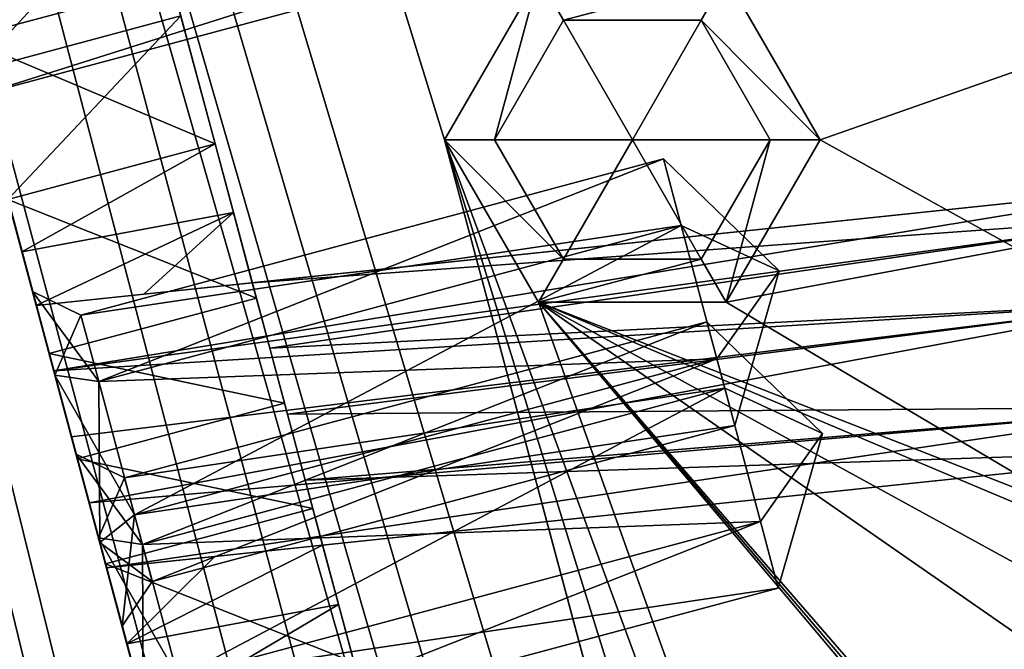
# Model space of a CAD drawing. Header units: inches. Extents: x -12.5 to 12.5, y -27.4 to 0.
# Tile 55 of 136: x -9.354 to -8.436, y -11.223 to -10.636. Entities that reach past the tile are written whole.
import ezdxf

# ---------------------------------------------------------------- set-up
doc = ezdxf.new("R2010")
doc.units = ezdxf.units.IN
doc.header["$LTSCALE"] = 52.148148
doc.header["$MEASUREMENT"] = 0
for name, color, linetype in [('1', 7, 'CONTINUOUS'), ('106', 7, 'CONTINUOUS'), ('109', 7, 'CONTINUOUS'), ('120', 7, 'CONTINUOUS'), ('123', 7, 'CONTINUOUS'), ('124', 7, 'CONTINUOUS'), ('128', 7, 'CONTINUOUS'), ('129', 7, 'CONTINUOUS'), ('130', 7, 'CONTINUOUS'), ('137', 7, 'CONTINUOUS'), ('159', 7, 'CONTINUOUS'), ('160', 7, 'CONTINUOUS'), ('174', 7, 'CONTINUOUS'), ('175', 7, 'CONTINUOUS'), ('192', 7, 'CONTINUOUS'), ('2', 7, 'CONTINUOUS'), ('215', 7, 'CONTINUOUS'), ('217', 7, 'CONTINUOUS'), ('296', 7, 'CONTINUOUS'), ('297', 7, 'CONTINUOUS'), ('298', 7, 'CONTINUOUS'), ('299', 7, 'CONTINUOUS'), ('389', 7, 'CONTINUOUS'), ('390', 7, 'CONTINUOUS'), ('391', 7, 'CONTINUOUS'), ('392', 7, 'CONTINUOUS'), ('393', 7, 'CONTINUOUS'), ('394', 7, 'CONTINUOUS'), ('437', 7, 'CONTINUOUS'), ('438', 7, 'CONTINUOUS'), ('439', 7, 'CONTINUOUS'), ('440', 7, 'CONTINUOUS'), ('441', 7, 'CONTINUOUS'), ('442', 7, 'CONTINUOUS'), ('6', 7, 'CONTINUOUS'), ('683', 7, 'CONTINUOUS'), ('684', 7, 'CONTINUOUS'), ('685', 7, 'CONTINUOUS'), ('686', 7, 'CONTINUOUS'), ('687', 7, 'CONTINUOUS'), ('688', 7, 'CONTINUOUS')]:
    doc.layers.add(name, color=color, linetype=linetype)

msp = doc.modelspace()

# ---------------------------------------------------------------- linework, layer by layer
at = {"layer": '1', "linetype": 'Continuous'}
for points in [[(-4.94418, -27.303), (-10.025, -1.988), (-12.24124, -0.07), (-4.94418, -27.303)], [(-9.9625, -2.09625), (-10.025, -1.988), (-4.94418, -27.303), (-9.9625, -2.09625)], [(-9.8375, -2.09625), (-9.9625, -2.09625), (-4.94418, -27.303), (-9.8375, -2.09625)], [(-9.2875, -2.209), (-9.8375, -2.09625), (-4.94418, -27.303), (-9.2875, -2.209)], [(-9.17035, -2.49184), (-9.2875, -2.209), (-4.94418, -27.303), (-9.17035, -2.49184)], [(-8.8655, -3.784), (-9.17035, -2.49184), (-4.94418, -27.303), (-8.8655, -3.784)], [(-8.74835, -4.06684), (-8.8655, -3.784), (-4.94418, -27.303), (-8.74835, -4.06684)], [(-8.4435, -5.359), (-8.74835, -4.06684), (-4.94418, -27.303), (-8.4435, -5.359)], [(-8.32635, -5.64184), (-8.4435, -5.359), (-4.94418, -27.303), (-8.32635, -5.64184)]]:
    msp.add_3dface(points, dxfattribs=at)
at = {"layer": '106', "color": 9, "linetype": 'Continuous', "true_color": 0xbfc4ba}
for points in [[(-11.94315, -1.13329, -3.07), (-5.14448, -26.50629, -3.07), (-12.14117, -1.18635, -3.07), (-11.94315, -1.13329, -3.07)], [(-12.14117, -1.18635, -3.07), (-5.14448, -26.50629, -3.07), (-5.34249, -26.55935, -3.07), (-12.14117, -1.18635, -3.07)]]:
    msp.add_3dface(points, dxfattribs=at)
at = {"layer": '109', "linetype": 'Continuous'}
for points in [[(-11.94315, -1.13329, -3.3), (-5.14448, -26.50629, -3.3), (-11.94315, -1.13329, -3.07), (-11.94315, -1.13329, -3.3)], [(-5.14448, -26.50629, -3.3), (-5.14448, -26.50629, -3.07), (-11.94315, -1.13329, -3.07), (-5.14448, -26.50629, -3.3)]]:
    msp.add_3dface(points, dxfattribs=at)
at = {"layer": '120', "linetype": 'Continuous'}
for points in [[(-5.34249, -26.55935, -3.3), (-12.14117, -1.18635, -3.3), (-5.34249, -26.55935, -3.07), (-5.34249, -26.55935, -3.3)], [(-12.14117, -1.18635, -3.3), (-12.14117, -1.18635, -3.07), (-5.34249, -26.55935, -3.07), (-12.14117, -1.18635, -3.3)]]:
    msp.add_3dface(points, dxfattribs=at)
at = {"layer": '123', "linetype": 'Continuous'}
for points in [[(-5.43932, -27.28035, -2.782), (-12.1072, 0, -2.782), (-12.5, -0.92955, -2.782), (-5.43932, -27.28035, -2.782)], [(-5.31858, -27.373, -2.782), (-4.77263, -27.373, -2.782), (-12.1072, 0, -2.782), (-5.31858, -27.373, -2.782)], [(-5.31858, -27.373, -2.782), (-12.1072, 0, -2.782), (-5.39468, -27.34717, -2.782), (-5.31858, -27.373, -2.782)], [(-12.1072, 0, -2.782), (-5.43932, -27.28035, -2.782), (-5.39468, -27.34717, -2.782), (-12.1072, 0, -2.782)]]:
    msp.add_3dface(points, dxfattribs=at)
at = {"layer": '124', "linetype": 'Continuous'}
for points in [[(-12.26, 0, -2.482), (-4.92543, -27.373, -2.482), (-11.77239, -1.8198, -2.3915), (-12.26, 0, -2.482)], [(-4.94418, -27.303), (-12.24124, -0.07), (-4.94418, -27.303, -0.25), (-4.94418, -27.303)], [(-12.24124, -0.07), (-10.08288, -8.12513, -0.39114), (-9.28067, -11.11901, -0.39114), (-12.24124, -0.07)], [(-9.23887, -11.27501, -0.39114), (-12.24124, -0.07), (-9.28067, -11.11901, -0.39114), (-9.23887, -11.27501, -0.39114)], [(-12.24124, -0.07), (-9.23887, -11.27501, -0.39114), (-8.43666, -14.2689, -0.39114), (-12.24124, -0.07)], [(-8.39486, -14.42489, -0.39114), (-12.24124, -0.07), (-8.43666, -14.2689, -0.39114), (-8.39486, -14.42489, -0.39114)], [(-12.24124, -0.07), (-8.39486, -14.42489, -0.39114), (-7.59265, -17.41878, -0.39114), (-12.24124, -0.07)], [(-7.55085, -17.57478, -0.39114), (-12.24124, -0.07), (-7.59265, -17.41878, -0.39114), (-7.55085, -17.57478, -0.39114)], [(-12.24124, -0.07), (-7.55085, -17.57478, -0.39114), (-6.74864, -20.56867, -0.39114), (-12.24124, -0.07)], [(-6.70684, -20.72466, -0.39114), (-12.24124, -0.07), (-6.74864, -20.56867, -0.39114), (-6.70684, -20.72466, -0.39114)], [(-12.24124, -0.07), (-6.70684, -20.72466, -0.39114), (-5.90463, -23.71855, -0.39114), (-12.24124, -0.07)], [(-5.86283, -23.87455, -0.39114), (-12.24124, -0.07), (-5.90463, -23.71855, -0.39114), (-5.86283, -23.87455, -0.39114)], [(-12.24124, -0.07), (-5.86283, -23.87455, -0.39114), (-5.06062, -26.86843, -0.39114), (-12.24124, -0.07)], [(-5.01883, -27.02443, -0.39114), (-12.24124, -0.07), (-5.06062, -26.86843, -0.39114), (-5.01883, -27.02443, -0.39114)], [(-12.24124, -0.07), (-5.01883, -27.02443, -0.39114), (-4.97768, -27.178, -0.25), (-12.24124, -0.07)], [(-4.94418, -27.303, -0.25), (-12.24124, -0.07), (-4.97768, -27.178, -0.25), (-4.94418, -27.303, -0.25)], [(-11.77239, -1.8198, -2.3915), (-4.92543, -27.373, -2.482), (-11.75789, -1.8739, -2.3915), (-11.77239, -1.8198, -2.3915)], [(-11.75789, -1.8739, -2.3915), (-4.92543, -27.373, -2.482), (-10.1206, -7.98434, -2.3915), (-11.75789, -1.8739, -2.3915)], [(-10.1206, -7.98434, -2.3915), (-4.92543, -27.373, -2.482), (-10.10611, -8.03844, -2.3915), (-10.1206, -7.98434, -2.3915)], [(-10.10611, -8.03844, -2.3915), (-4.92543, -27.373, -2.482), (-8.46882, -14.14888, -2.3915), (-10.10611, -8.03844, -2.3915)], [(-10.09886, -8.06548, -2.343), (-10.10611, -8.03844, -2.3915), (-8.46882, -14.14888, -2.3915), (-10.09886, -8.06548, -2.343)], [(-9.97359, -8.53299, -2.225), (-10.09886, -8.06548, -2.343), (-8.46882, -14.14888, -2.3915), (-9.97359, -8.53299, -2.225)], [(-9.30157, -11.04102, -0.531), (-9.28067, -11.11901, -0.39114), (-10.08288, -8.12513, -0.39114), (-9.30157, -11.04102, -0.531)], [(-9.30157, -11.04102, -0.531), (-10.08288, -8.12513, -0.39114), (-9.3213, -10.96736, -0.72614), (-9.30157, -11.04102, -0.531)], [(-10.08288, -8.12513, -0.39114), (-9.3422, -10.88936, -0.866), (-9.3213, -10.96736, -0.72614), (-10.08288, -8.12513, -0.39114)], [(-9.3422, -10.88936, -0.866), (-10.08288, -8.12513, -0.39114), (-9.36516, -10.8037, -1.0463), (-9.3422, -10.88936, -0.866)], [(-9.45595, -10.46484, -2.225), (-9.97359, -8.53299, -2.225), (-8.46882, -14.14888, -2.3915), (-9.45595, -10.46484, -2.225)], [(-9.4102, -10.6356, -2.15177), (-9.45595, -10.46484, -2.225), (-9.12958, -11.68287, -2.225), (-9.4102, -10.6356, -2.15177)], [(-9.12958, -11.68287, -2.225), (-9.45595, -10.46484, -2.225), (-8.46882, -14.14888, -2.3915), (-9.12958, -11.68287, -2.225)], [(-9.39125, -10.70632, -1.975), (-9.4102, -10.6356, -2.15177), (-9.12958, -11.68287, -2.225), (-9.39125, -10.70632, -1.975)], [(-9.33866, -10.90261, -1.917), (-9.36519, -10.80359, -1.573), (-9.39125, -10.70632, -1.975), (-9.33866, -10.90261, -1.917)], [(-9.32237, -10.96338, -2.02505), (-9.33866, -10.90261, -1.917), (-9.39125, -10.70632, -1.975), (-9.32237, -10.96338, -2.02505)], [(-9.32237, -10.96338, -2.02505), (-9.39125, -10.70632, -1.975), (-9.12958, -11.68287, -2.225), (-9.32237, -10.96338, -2.02505)], [(-9.35205, -10.85262, -1.58897), (-9.36519, -10.80359, -1.573), (-9.33866, -10.90261, -1.917), (-9.35205, -10.85262, -1.58897)], [(-9.32666, -10.94739, -1.0945), (-9.3422, -10.88936, -0.866), (-9.36516, -10.8037, -1.0463), (-9.32666, -10.94739, -1.0945)], [(-9.33866, -10.90261, -1.60129), (-9.35205, -10.85262, -1.58897), (-9.33866, -10.90261, -1.917), (-9.33866, -10.90261, -1.60129)], [(-9.3213, -10.96736, -1.00586), (-9.3422, -10.88936, -0.866), (-9.32666, -10.94739, -1.0945), (-9.3213, -10.96736, -1.00586)], [(-9.3004, -11.04536, -1.116), (-9.3213, -10.96736, -1.00586), (-9.32666, -10.94739, -1.0945), (-9.3004, -11.04536, -1.116)], [(-9.3059, -11.02485, -2.042), (-9.32237, -10.96338, -2.02505), (-9.12958, -11.68287, -2.225), (-9.3059, -11.02485, -2.042)], [(-9.2795, -11.12336, -0.72614), (-9.30157, -11.04102, -0.531), (-9.3213, -10.96736, -0.72614), (-9.2795, -11.12336, -0.72614)], [(-9.2795, -11.12336, -1.00586), (-9.3213, -10.96736, -1.00586), (-9.3004, -11.04536, -1.116), (-9.2795, -11.12336, -1.00586)], [(-9.28943, -11.08632, -2.02505), (-9.3059, -11.02485, -2.042), (-9.12958, -11.68287, -2.225), (-9.28943, -11.08632, -2.02505)], [(-9.28067, -11.11901, -0.67086), (-9.30157, -11.04102, -0.531), (-9.2795, -11.12336, -0.72614), (-9.28067, -11.11901, -0.67086)], [(-9.27415, -11.14333, -1.0945), (-9.2795, -11.12336, -1.00586), (-9.3004, -11.04536, -1.116), (-9.27415, -11.14333, -1.0945)], [(-9.27314, -11.1471, -1.917), (-9.28943, -11.08632, -2.02505), (-9.17534, -11.51212, -2.15177), (-9.27314, -11.1471, -1.917)], [(-9.17534, -11.51212, -2.15177), (-9.28943, -11.08632, -2.02505), (-9.12958, -11.68287, -2.225), (-9.17534, -11.51212, -2.15177)], [(-9.23887, -11.27501, -0.67086), (-9.28067, -11.11901, -0.67086), (-9.2586, -11.20136, -0.866), (-9.23887, -11.27501, -0.67086)], [(-9.2586, -11.20136, -0.866), (-9.28067, -11.11901, -0.67086), (-9.2795, -11.12336, -0.72614), (-9.2586, -11.20136, -0.866)], [(-9.2586, -11.20136, -0.866), (-9.2795, -11.12336, -1.00586), (-9.27415, -11.14333, -1.0945), (-9.2586, -11.20136, -0.866)], [(-9.23565, -11.28703, -1.0463), (-9.2586, -11.20136, -0.866), (-9.27415, -11.14333, -1.0945), (-9.23565, -11.28703, -1.0463)], [(-9.27314, -11.1471, -1.60857), (-9.27314, -11.1471, -1.917), (-9.17534, -11.51212, -2.15177), (-9.27314, -11.1471, -1.60857)], [(-9.25416, -11.21796, -1.5944), (-9.27314, -11.1471, -1.60857), (-9.17534, -11.51212, -2.15177), (-9.25416, -11.21796, -1.5944)], [(-9.23887, -11.27501, -0.67086), (-9.2586, -11.20136, -0.866), (-9.23565, -11.28703, -1.0463), (-9.23887, -11.27501, -0.67086)], [(-9.23562, -11.28713, -1.573), (-9.25416, -11.21796, -1.5944), (-9.19429, -11.44139, -1.975), (-9.23562, -11.28713, -1.573)], [(-9.19429, -11.44139, -1.975), (-9.25416, -11.21796, -1.5944), (-9.17534, -11.51212, -2.15177), (-9.19429, -11.44139, -1.975)]]:
    msp.add_3dface(points, dxfattribs=at)
at = {"layer": '128', "color": 253, "linetype": 'Continuous', "true_color": 0xaab2c4}
for points in [[(-4.77263, -27.373, -2.782), (-4.77263, -27.373, -2.482), (-12.1072, 0, -2.482), (-4.77263, -27.373, -2.782)], [(-4.77263, -27.373, -2.782), (-12.1072, 0, -2.482), (-12.1072, 0, -2.782), (-4.77263, -27.373, -2.782)]]:
    msp.add_3dface(points, dxfattribs=at)
at = {"layer": '129', "linetype": 'Continuous'}
for points in [[(-4.92543, -27.373, -2.482), (-12.26, 0, -2.482), (-12.1072, 0, -2.482), (-4.92543, -27.373, -2.482)], [(-4.77263, -27.373, -2.482), (-4.92543, -27.373, -2.482), (-12.1072, 0, -2.482), (-4.77263, -27.373, -2.482)]]:
    msp.add_3dface(points, dxfattribs=at)
at = {"layer": '130', "color": 253, "linetype": 'Continuous', "true_color": 0xaab2c4}
for points in [[(-9.17197, -10.75193, -1.0463), (-9.21223, -10.60171, -1.03), (-9.172, -10.75183, -1.573), (-9.17197, -10.75193, -1.0463)], [(-9.172, -10.75183, -1.573), (-9.21223, -10.60171, -1.03), (-9.20392, -10.63271, -1.54083), (-9.172, -10.75183, -1.573)], [(-9.15484, -10.81589, -1.59308), (-9.17197, -10.75193, -1.0463), (-9.172, -10.75183, -1.573), (-9.15484, -10.81589, -1.59308)], [(-9.13347, -10.89563, -1.0945), (-9.17197, -10.75193, -1.0463), (-9.13727, -10.88144, -1.417), (-9.13347, -10.89563, -1.0945)], [(-9.13727, -10.88144, -1.417), (-9.17197, -10.75193, -1.0463), (-9.13727, -10.88144, -1.60696), (-9.13727, -10.88144, -1.417)], [(-9.13727, -10.88144, -1.60696), (-9.17197, -10.75193, -1.0463), (-9.15484, -10.81589, -1.59308), (-9.13727, -10.88144, -1.60696)], [(-9.12099, -10.94222, -1.30895), (-9.13347, -10.89563, -1.0945), (-9.13727, -10.88144, -1.417), (-9.12099, -10.94222, -1.30895)], [(-9.10722, -10.9936, -1.116), (-9.13347, -10.89563, -1.0945), (-9.12099, -10.94222, -1.30895), (-9.10722, -10.9936, -1.116)], [(-9.10452, -11.00369, -1.292), (-9.10722, -10.9936, -1.116), (-9.12099, -10.94222, -1.30895), (-9.10452, -11.00369, -1.292)], [(-9.08097, -11.09157, -1.0945), (-9.10722, -10.9936, -1.116), (-9.08804, -11.06516, -1.30895), (-9.08097, -11.09157, -1.0945)], [(-9.08804, -11.06516, -1.30895), (-9.10722, -10.9936, -1.116), (-9.10452, -11.00369, -1.292), (-9.08804, -11.06516, -1.30895)], [(-9.07176, -11.12593, -1.417), (-9.08097, -11.09157, -1.0945), (-9.08804, -11.06516, -1.30895), (-9.07176, -11.12593, -1.417)], [(-9.04246, -11.23526, -1.0463), (-9.08097, -11.09157, -1.0945), (-9.05694, -11.18123, -1.59041), (-9.04246, -11.23526, -1.0463)], [(-9.05694, -11.18123, -1.59041), (-9.08097, -11.09157, -1.0945), (-9.07176, -11.12593, -1.417), (-9.05694, -11.18123, -1.59041)], [(-9.07176, -11.12593, -1.60338), (-9.05694, -11.18123, -1.59041), (-9.07176, -11.12593, -1.417), (-9.07176, -11.12593, -1.60338)], [(-9.04244, -11.23537, -1.573), (-9.04246, -11.23526, -1.0463), (-9.05694, -11.18123, -1.59041), (-9.04244, -11.23537, -1.573)]]:
    msp.add_3dface(points, dxfattribs=at)
at = {"layer": '137', "linetype": 'Continuous'}
for points in [[(-9.36519, -10.80359, -1.573), (-9.35205, -10.85262, -1.58897), (-9.172, -10.75183, -1.573), (-9.36519, -10.80359, -1.573)], [(-9.35205, -10.85262, -1.58897), (-9.15484, -10.81589, -1.59308), (-9.172, -10.75183, -1.573), (-9.35205, -10.85262, -1.58897)], [(-9.35205, -10.85262, -1.58897), (-9.33866, -10.90261, -1.60129), (-9.15484, -10.81589, -1.59308), (-9.35205, -10.85262, -1.58897)], [(-9.15484, -10.81589, -1.59308), (-9.33866, -10.90261, -1.60129), (-9.23825, -10.89205, -1.60429), (-9.15484, -10.81589, -1.59308)], [(-9.13727, -10.88144, -1.60696), (-9.15484, -10.81589, -1.59308), (-9.23825, -10.89205, -1.60429), (-9.13727, -10.88144, -1.60696)], [(-9.25416, -11.21796, -1.5944), (-9.05694, -11.18123, -1.59041), (-9.07176, -11.12593, -1.60338), (-9.25416, -11.21796, -1.5944)], [(-9.25416, -11.21796, -1.5944), (-9.07176, -11.12593, -1.60338), (-9.17219, -11.13649, -1.60614), (-9.25416, -11.21796, -1.5944)], [(-9.27314, -11.1471, -1.60857), (-9.25416, -11.21796, -1.5944), (-9.17219, -11.13649, -1.60614), (-9.27314, -11.1471, -1.60857)], [(-9.25416, -11.21796, -1.5944), (-9.23562, -11.28713, -1.573), (-9.05694, -11.18123, -1.59041), (-9.25416, -11.21796, -1.5944)], [(-9.23562, -11.28713, -1.573), (-9.04244, -11.23537, -1.573), (-9.05694, -11.18123, -1.59041), (-9.23562, -11.28713, -1.573)]]:
    msp.add_3dface(points, dxfattribs=at)
at = {"layer": '159', "linetype": 'Continuous'}
for points in [[(-9.32666, -10.94739, -1.0945), (-9.13347, -10.89563, -1.0945), (-9.10722, -10.9936, -1.116), (-9.32666, -10.94739, -1.0945)], [(-9.3004, -11.04536, -1.116), (-9.32666, -10.94739, -1.0945), (-9.10722, -10.9936, -1.116), (-9.3004, -11.04536, -1.116)], [(-9.3004, -11.04536, -1.116), (-9.10722, -10.9936, -1.116), (-9.08097, -11.09157, -1.0945), (-9.3004, -11.04536, -1.116)], [(-9.27415, -11.14333, -1.0945), (-9.3004, -11.04536, -1.116), (-9.08097, -11.09157, -1.0945), (-9.27415, -11.14333, -1.0945)]]:
    msp.add_3dface(points, dxfattribs=at)
at = {"layer": '160', "linetype": 'Continuous'}
msp.add_3dface([(-9.40541, -10.65347, -1.03), (-10.03941, -8.28737, -1.03), (-9.21223, -10.60171, -1.03), (-9.40541, -10.65347, -1.03)], dxfattribs=at)
at = {"layer": '174', "linetype": 'Continuous'}
for points in [[(-9.40541, -10.65347, -1.03), (-9.21223, -10.60171, -1.03), (-9.17197, -10.75193, -1.0463), (-9.40541, -10.65347, -1.03)], [(-9.36516, -10.8037, -1.0463), (-9.40541, -10.65347, -1.03), (-9.17197, -10.75193, -1.0463), (-9.36516, -10.8037, -1.0463)], [(-9.36516, -10.8037, -1.0463), (-9.17197, -10.75193, -1.0463), (-9.13347, -10.89563, -1.0945), (-9.36516, -10.8037, -1.0463)], [(-9.32666, -10.94739, -1.0945), (-9.36516, -10.8037, -1.0463), (-9.13347, -10.89563, -1.0945), (-9.32666, -10.94739, -1.0945)]]:
    msp.add_3dface(points, dxfattribs=at)
at = {"layer": '175', "linetype": 'Continuous'}
for points in [[(-9.27415, -11.14333, -1.0945), (-9.08097, -11.09157, -1.0945), (-9.04246, -11.23526, -1.0463), (-9.27415, -11.14333, -1.0945)], [(-9.23565, -11.28703, -1.0463), (-9.27415, -11.14333, -1.0945), (-9.04246, -11.23526, -1.0463), (-9.23565, -11.28703, -1.0463)]]:
    msp.add_3dface(points, dxfattribs=at)
at = {"layer": '192', "linetype": 'Continuous'}
for points in [[(-9.42997, -10.56182, -1.53), (-9.3971, -10.68447, -1.54083), (-9.23678, -10.51005, -1.53), (-9.42997, -10.56182, -1.53)], [(-9.3971, -10.68447, -1.54083), (-9.20392, -10.63271, -1.54083), (-9.23678, -10.51005, -1.53), (-9.3971, -10.68447, -1.54083)], [(-9.3971, -10.68447, -1.54083), (-9.36519, -10.80359, -1.573), (-9.20392, -10.63271, -1.54083), (-9.3971, -10.68447, -1.54083)], [(-9.36519, -10.80359, -1.573), (-9.172, -10.75183, -1.573), (-9.20392, -10.63271, -1.54083), (-9.36519, -10.80359, -1.573)]]:
    msp.add_3dface(points, dxfattribs=at)
at = {"layer": '2', "linetype": 'Continuous'}
for points in [[(-12.14117, -1.18635, -3.3), (-5.34249, -26.55935, -3.3), (-12.5, -0.92955, -3.3), (-12.14117, -1.18635, -3.3)], [(-12.5, -0.92955, -3.3), (-5.34249, -26.55935, -3.3), (-5.43932, -27.28035, -3.3), (-12.5, -0.92955, -3.3)], [(-5.14448, -26.50629, -3.3), (-11.94315, -1.13329, -3.3), (-5.581, -23.348, -3.3), (-5.14448, -26.50629, -3.3)], [(-8.958, -10.748, -3.3), (-11.94315, -1.13329, -3.3), (-8.8705, -10.59645, -3.3), (-8.958, -10.748, -3.3)], [(-11.94315, -1.13329, -3.3), (-8.958, -10.748, -3.3), (-8.114, -13.898, -3.3), (-11.94315, -1.13329, -3.3)], [(-11.94315, -1.13329, -3.3), (-8.114, -13.898, -3.3), (-7.27, -17.048, -3.3), (-11.94315, -1.13329, -3.3)], [(-11.94315, -1.13329, -3.3), (-7.27, -17.048, -3.3), (-6.426, -20.198, -3.3), (-11.94315, -1.13329, -3.3)], [(-11.94315, -1.13329, -3.3), (-6.426, -20.198, -3.3), (-5.581, -23.348, -3.3), (-11.94315, -1.13329, -3.3)], [(-8.2818, -10.63387, -3.3), (-8.608, -10.748, -3.3), (-8.6955, -10.59645, -3.3), (-8.2818, -10.63387, -3.3)], [(-8.2818, -10.63387, -3.3), (-8.42625, -10.84862, -3.3), (-8.608, -10.748, -3.3), (-8.2818, -10.63387, -3.3)], [(-8.958, -10.748, -3.3), (-8.8705, -10.89955, -3.3), (-7.8515, -13.74645, -3.3), (-8.958, -10.748, -3.3)], [(-8.114, -13.898, -3.3), (-8.958, -10.748, -3.3), (-8.0265, -13.74645, -3.3), (-8.114, -13.898, -3.3)], [(-8.0265, -13.74645, -3.3), (-8.958, -10.748, -3.3), (-7.8515, -13.74645, -3.3), (-8.0265, -13.74645, -3.3)], [(-8.608, -10.748, -3.3), (-8.42625, -10.84862, -3.3), (-8.6955, -10.89955, -3.3), (-8.608, -10.748, -3.3)], [(-8.42625, -10.84862, -3.3), (-8.35925, -11.09863, -3.3), (-8.6955, -10.89955, -3.3), (-8.42625, -10.84862, -3.3)], [(-8.04872, -11.86133, -3.3), (-8.04395, -11.88011, -3.3), (-8.8705, -10.89955, -3.3), (-8.04872, -11.86133, -3.3)], [(-8.8705, -10.89955, -3.3), (-8.04395, -11.88011, -3.3), (-7.8515, -13.74645, -3.3), (-8.8705, -10.89955, -3.3)], [(-8.053, -11.84246, -3.3), (-8.04872, -11.86133, -3.3), (-8.8705, -10.89955, -3.3), (-8.053, -11.84246, -3.3)], [(-8.17667, -11.38095, -3.3), (-8.053, -11.84246, -3.3), (-8.8705, -10.89955, -3.3), (-8.17667, -11.38095, -3.3)], [(-8.16418, -11.2861, -3.3), (-8.17667, -11.38095, -3.3), (-8.8705, -10.89955, -3.3), (-8.16418, -11.2861, -3.3)], [(-8.12678, -11.21238, -3.3), (-8.16418, -11.2861, -3.3), (-8.8705, -10.89955, -3.3), (-8.12678, -11.21238, -3.3)], [(-8.35925, -11.09863, -3.3), (-8.12678, -11.21238, -3.3), (-8.8705, -10.89955, -3.3), (-8.35925, -11.09863, -3.3)], [(-8.6955, -10.89955, -3.3), (-8.35925, -11.09863, -3.3), (-8.8705, -10.89955, -3.3), (-8.6955, -10.89955, -3.3)]]:
    msp.add_3dface(points, dxfattribs=at)
at = {"layer": '215', "linetype": 'Continuous'}
for points in [[(-9.4102, -10.6356, -2.15177), (-9.39125, -10.70632, -1.975), (-8.43833, -10.4044, -2.11809), (-9.4102, -10.6356, -2.15177)], [(-8.43833, -10.4044, -2.11809), (-9.39125, -10.70632, -1.975), (-8.4186, -10.4457, -1.97499), (-8.43833, -10.4044, -2.11809)], [(-9.39125, -10.70632, -1.975), (-9.4102, -10.6356, -1.79823), (-8.4186, -10.4457, -1.97499), (-9.39125, -10.70632, -1.975)]]:
    msp.add_3dface(points, dxfattribs=at)
at = {"layer": '217', "linetype": 'Continuous'}
for points in [[(-7.70405, -11.04209, -1.97627), (-7.7417, -11.06612, -1.89403), (-9.19429, -11.44139, -1.975), (-7.70405, -11.04209, -1.97627)], [(-7.70405, -11.04209, -1.97627), (-9.19429, -11.44139, -1.975), (-9.17534, -11.51212, -2.15177), (-7.70405, -11.04209, -1.97627)], [(-7.74279, -11.06687, -2.05723), (-7.70405, -11.04209, -1.97627), (-9.17534, -11.51212, -2.15177), (-7.74279, -11.06687, -2.05723)], [(-7.7417, -11.06612, -1.89403), (-9.17534, -11.51212, -1.79823), (-9.19429, -11.44139, -1.975), (-7.7417, -11.06612, -1.89403)], [(-7.7417, -11.06612, -1.89403), (-7.86085, -11.16692, -1.7917), (-9.17534, -11.51212, -1.79823), (-7.7417, -11.06612, -1.89403)], [(-7.74279, -11.06687, -2.05723), (-9.17534, -11.51212, -2.15177), (-8.08828, -11.22786, -2.1583), (-7.74279, -11.06687, -2.05723)], [(-9.17534, -11.51212, -1.79823), (-7.86085, -11.16692, -1.7917), (-8.08828, -11.22786, -1.7917), (-9.17534, -11.51212, -1.79823)]]:
    msp.add_3dface(points, dxfattribs=at)
at = {"layer": '296', "linetype": 'Continuous'}
for points in [[(-9.13727, -10.88144, -1.417), (-8.24842, -10.78802, -1.417), (-8.26945, -10.81868, -1.3378), (-9.13727, -10.88144, -1.417)], [(-9.12099, -10.94222, -1.30895), (-9.13727, -10.88144, -1.417), (-8.26945, -10.81868, -1.3378), (-9.12099, -10.94222, -1.30895)], [(-8.2899, -10.9, -1.2933), (-9.12099, -10.94222, -1.30895), (-8.26945, -10.81868, -1.3378), (-8.2899, -10.9, -1.2933)], [(-9.10452, -11.00369, -1.292), (-9.12099, -10.94222, -1.30895), (-8.2899, -10.9, -1.2933), (-9.10452, -11.00369, -1.292)], [(-9.10452, -11.00369, -1.292), (-8.2899, -10.9, -1.2933), (-8.25974, -10.99726, -1.32258), (-9.10452, -11.00369, -1.292)], [(-9.08804, -11.06516, -1.30895), (-9.10452, -11.00369, -1.292), (-8.25974, -10.99726, -1.32258), (-9.08804, -11.06516, -1.30895)], [(-9.08804, -11.06516, -1.30895), (-8.25974, -10.99726, -1.32258), (-8.22229, -11.03665, -1.417), (-9.08804, -11.06516, -1.30895)], [(-9.07176, -11.12593, -1.417), (-9.08804, -11.06516, -1.30895), (-8.22229, -11.03665, -1.417), (-9.07176, -11.12593, -1.417)]]:
    msp.add_3dface(points, dxfattribs=at)
at = {"layer": '297', "linetype": 'Continuous'}
for points in [[(-9.33866, -10.90261, -1.60129), (-9.33866, -10.90261, -1.917), (-8.24842, -10.78802, -1.917), (-9.33866, -10.90261, -1.60129)], [(-9.23825, -10.89205, -1.60429), (-9.33866, -10.90261, -1.60129), (-8.24842, -10.78802, -1.917), (-9.23825, -10.89205, -1.60429)], [(-9.13727, -10.88144, -1.60696), (-9.23825, -10.89205, -1.60429), (-8.24842, -10.78802, -1.917), (-9.13727, -10.88144, -1.60696)], [(-9.13727, -10.88144, -1.417), (-9.13727, -10.88144, -1.60696), (-8.24842, -10.78802, -1.917), (-9.13727, -10.88144, -1.417)], [(-8.24842, -10.78802, -1.417), (-9.13727, -10.88144, -1.417), (-8.24842, -10.78802, -1.917), (-8.24842, -10.78802, -1.417)]]:
    msp.add_3dface(points, dxfattribs=at)
at = {"layer": '298', "linetype": 'Continuous'}
for points in [[(-9.33866, -10.90261, -1.917), (-9.32237, -10.96338, -2.02505), (-8.24842, -10.78802, -1.917), (-9.33866, -10.90261, -1.917)], [(-9.32237, -10.96338, -2.02505), (-8.26954, -10.81885, -1.99639), (-8.24842, -10.78802, -1.917), (-9.32237, -10.96338, -2.02505)], [(-9.32237, -10.96338, -2.02505), (-8.2899, -10.9, -2.0407), (-8.26954, -10.81885, -1.99639), (-9.32237, -10.96338, -2.02505)], [(-9.32237, -10.96338, -2.02505), (-9.3059, -11.02485, -2.042), (-8.2899, -10.9, -2.0407), (-9.32237, -10.96338, -2.02505)], [(-9.3059, -11.02485, -2.042), (-9.28943, -11.08632, -2.02505), (-8.2899, -10.9, -2.0407), (-9.3059, -11.02485, -2.042)], [(-8.2899, -10.9, -2.0407), (-9.28943, -11.08632, -2.02505), (-8.25965, -10.99739, -2.0113), (-8.2899, -10.9, -2.0407)], [(-9.28943, -11.08632, -2.02505), (-9.27314, -11.1471, -1.917), (-8.25965, -10.99739, -2.0113), (-9.28943, -11.08632, -2.02505)], [(-9.27314, -11.1471, -1.917), (-8.22229, -11.03665, -1.917), (-8.25965, -10.99739, -2.0113), (-9.27314, -11.1471, -1.917)]]:
    msp.add_3dface(points, dxfattribs=at)
at = {"layer": '299', "linetype": 'Continuous'}
for points in [[(-9.27314, -11.1471, -1.917), (-9.07176, -11.12593, -1.60338), (-8.22229, -11.03665, -1.417), (-9.27314, -11.1471, -1.917)], [(-9.27314, -11.1471, -1.917), (-8.22229, -11.03665, -1.417), (-8.22229, -11.03665, -1.917), (-9.27314, -11.1471, -1.917)], [(-9.07176, -11.12593, -1.60338), (-9.07176, -11.12593, -1.417), (-8.22229, -11.03665, -1.417), (-9.07176, -11.12593, -1.60338)], [(-9.07176, -11.12593, -1.60338), (-9.27314, -11.1471, -1.917), (-9.17219, -11.13649, -1.60614), (-9.07176, -11.12593, -1.60338)], [(-9.27314, -11.1471, -1.917), (-9.27314, -11.1471, -1.60857), (-9.17219, -11.13649, -1.60614), (-9.27314, -11.1471, -1.917)]]:
    msp.add_3dface(points, dxfattribs=at)
at = {"layer": '389', "linetype": 'Continuous'}
for points in [[(-8.69684, -10.97966, -0.64228), (-8.60563, -11.02174, -0.531), (-8.71347, -10.9176, -0.531), (-8.69684, -10.97966, -0.64228)], [(-8.66359, -11.10378, -0.64228), (-8.60563, -11.02174, -0.531), (-8.69684, -10.97966, -0.64228), (-8.66359, -11.10378, -0.64228)], [(-8.64696, -11.16584, -0.531), (-8.60563, -11.02174, -0.531), (-8.66359, -11.10378, -0.64228), (-8.64696, -11.16584, -0.531)]]:
    msp.add_3dface(points, dxfattribs=at)
at = {"layer": '390', "linetype": 'Continuous'}
for points in [[(-9.23973, -11.12513, -0.64228), (-8.71347, -10.9176, -0.531), (-9.25636, -11.06307, -0.531), (-9.23973, -11.12513, -0.64228)], [(-8.69684, -10.97966, -0.64228), (-8.71347, -10.9176, -0.531), (-9.23973, -11.12513, -0.64228), (-8.69684, -10.97966, -0.64228)], [(-9.20647, -11.24925, -0.64228), (-8.69684, -10.97966, -0.64228), (-9.23973, -11.12513, -0.64228), (-9.20647, -11.24925, -0.64228)], [(-8.66359, -11.10378, -0.64228), (-8.69684, -10.97966, -0.64228), (-9.20647, -11.24925, -0.64228), (-8.66359, -11.10378, -0.64228)], [(-9.18984, -11.31131, -0.531), (-8.66359, -11.10378, -0.64228), (-9.20647, -11.24925, -0.64228), (-9.18984, -11.31131, -0.531)], [(-8.64696, -11.16584, -0.531), (-8.66359, -11.10378, -0.64228), (-9.18984, -11.31131, -0.531), (-8.64696, -11.16584, -0.531)]]:
    msp.add_3dface(points, dxfattribs=at)
at = {"layer": '391', "linetype": 'Continuous'}
for points in [[(-9.30157, -11.04102, -0.531), (-9.28067, -11.11901, -0.67086), (-9.25636, -11.06307, -0.531), (-9.30157, -11.04102, -0.531)], [(-9.28067, -11.11901, -0.67086), (-9.23973, -11.12513, -0.64228), (-9.25636, -11.06307, -0.531), (-9.28067, -11.11901, -0.67086)], [(-9.28067, -11.11901, -0.67086), (-9.23887, -11.27501, -0.67086), (-9.23973, -11.12513, -0.64228), (-9.28067, -11.11901, -0.67086)], [(-9.23887, -11.27501, -0.67086), (-9.20647, -11.24925, -0.64228), (-9.23973, -11.12513, -0.64228), (-9.23887, -11.27501, -0.67086)]]:
    msp.add_3dface(points, dxfattribs=at)
at = {"layer": '392', "linetype": 'Continuous'}
for points in [[(-8.71347, -10.9176, -0.531), (-8.60563, -11.02174, -0.531), (-8.69684, -10.97966, -0.41972), (-8.71347, -10.9176, -0.531)], [(-8.69684, -10.97966, -0.41972), (-8.60563, -11.02174, -0.531), (-8.66359, -11.10378, -0.41972), (-8.69684, -10.97966, -0.41972)], [(-8.60563, -11.02174, -0.531), (-8.64696, -11.16584, -0.531), (-8.66359, -11.10378, -0.41972), (-8.60563, -11.02174, -0.531)]]:
    msp.add_3dface(points, dxfattribs=at)
at = {"layer": '393', "linetype": 'Continuous'}
for points in [[(-9.25636, -11.06307, -0.531), (-8.71347, -10.9176, -0.531), (-8.69684, -10.97966, -0.41972), (-9.25636, -11.06307, -0.531)], [(-9.25636, -11.06307, -0.531), (-8.69684, -10.97966, -0.41972), (-9.23973, -11.12513, -0.41972), (-9.25636, -11.06307, -0.531)], [(-8.69684, -10.97966, -0.41972), (-8.66359, -11.10378, -0.41972), (-9.23973, -11.12513, -0.41972), (-8.69684, -10.97966, -0.41972)], [(-9.23973, -11.12513, -0.41972), (-8.66359, -11.10378, -0.41972), (-9.20647, -11.24925, -0.41972), (-9.23973, -11.12513, -0.41972)], [(-8.66359, -11.10378, -0.41972), (-8.64696, -11.16584, -0.531), (-9.20647, -11.24925, -0.41972), (-8.66359, -11.10378, -0.41972)], [(-8.64696, -11.16584, -0.531), (-9.18984, -11.31131, -0.531), (-9.20647, -11.24925, -0.41972), (-8.64696, -11.16584, -0.531)]]:
    msp.add_3dface(points, dxfattribs=at)
at = {"layer": '394', "linetype": 'Continuous'}
for points in [[(-9.28067, -11.11901, -0.39114), (-9.30157, -11.04102, -0.531), (-9.23973, -11.12513, -0.41972), (-9.28067, -11.11901, -0.39114)], [(-9.30157, -11.04102, -0.531), (-9.25636, -11.06307, -0.531), (-9.23973, -11.12513, -0.41972), (-9.30157, -11.04102, -0.531)], [(-9.23887, -11.27501, -0.39114), (-9.28067, -11.11901, -0.39114), (-9.20647, -11.24925, -0.41972), (-9.23887, -11.27501, -0.39114)], [(-9.28067, -11.11901, -0.39114), (-9.23973, -11.12513, -0.41972), (-9.20647, -11.24925, -0.41972), (-9.28067, -11.11901, -0.39114)]]:
    msp.add_3dface(points, dxfattribs=at)
at = {"layer": '437', "linetype": 'Continuous'}
for points in [[(-8.73748, -10.82801, -0.97728), (-8.64627, -10.87009, -0.866), (-8.75411, -10.76595, -0.866), (-8.73748, -10.82801, -0.97728)], [(-8.70422, -10.95213, -0.97728), (-8.64627, -10.87009, -0.866), (-8.73748, -10.82801, -0.97728), (-8.70422, -10.95213, -0.97728)], [(-8.68759, -11.01419, -0.866), (-8.64627, -10.87009, -0.866), (-8.70422, -10.95213, -0.97728), (-8.68759, -11.01419, -0.866)]]:
    msp.add_3dface(points, dxfattribs=at)
at = {"layer": '438', "linetype": 'Continuous'}
for points in [[(-9.28036, -10.97348, -0.97728), (-8.75411, -10.76595, -0.866), (-9.29699, -10.91142, -0.866), (-9.28036, -10.97348, -0.97728)], [(-8.73748, -10.82801, -0.97728), (-8.75411, -10.76595, -0.866), (-9.28036, -10.97348, -0.97728), (-8.73748, -10.82801, -0.97728)], [(-9.24711, -11.0976, -0.97728), (-8.73748, -10.82801, -0.97728), (-9.28036, -10.97348, -0.97728), (-9.24711, -11.0976, -0.97728)], [(-8.70422, -10.95213, -0.97728), (-8.73748, -10.82801, -0.97728), (-9.24711, -11.0976, -0.97728), (-8.70422, -10.95213, -0.97728)], [(-9.23048, -11.15966, -0.866), (-8.70422, -10.95213, -0.97728), (-9.24711, -11.0976, -0.97728), (-9.23048, -11.15966, -0.866)], [(-8.68759, -11.01419, -0.866), (-8.70422, -10.95213, -0.97728), (-9.23048, -11.15966, -0.866), (-8.68759, -11.01419, -0.866)]]:
    msp.add_3dface(points, dxfattribs=at)
at = {"layer": '439', "linetype": 'Continuous'}
for points in [[(-9.3422, -10.88936, -0.866), (-9.3213, -10.96736, -1.00586), (-9.29699, -10.91142, -0.866), (-9.3422, -10.88936, -0.866)], [(-9.3213, -10.96736, -1.00586), (-9.28036, -10.97348, -0.97728), (-9.29699, -10.91142, -0.866), (-9.3213, -10.96736, -1.00586)], [(-9.3213, -10.96736, -1.00586), (-9.2795, -11.12336, -1.00586), (-9.28036, -10.97348, -0.97728), (-9.3213, -10.96736, -1.00586)], [(-9.2795, -11.12336, -1.00586), (-9.24711, -11.0976, -0.97728), (-9.28036, -10.97348, -0.97728), (-9.2795, -11.12336, -1.00586)], [(-9.2795, -11.12336, -1.00586), (-9.2586, -11.20136, -0.866), (-9.24711, -11.0976, -0.97728), (-9.2795, -11.12336, -1.00586)], [(-9.2586, -11.20136, -0.866), (-9.23048, -11.15966, -0.866), (-9.24711, -11.0976, -0.97728), (-9.2586, -11.20136, -0.866)]]:
    msp.add_3dface(points, dxfattribs=at)
at = {"layer": '440', "linetype": 'Continuous'}
for points in [[(-8.75411, -10.76595, -0.866), (-8.64627, -10.87009, -0.866), (-8.73748, -10.82801, -0.75472), (-8.75411, -10.76595, -0.866)], [(-8.73748, -10.82801, -0.75472), (-8.64627, -10.87009, -0.866), (-8.70422, -10.95213, -0.75472), (-8.73748, -10.82801, -0.75472)], [(-8.64627, -10.87009, -0.866), (-8.68759, -11.01419, -0.866), (-8.70422, -10.95213, -0.75472), (-8.64627, -10.87009, -0.866)]]:
    msp.add_3dface(points, dxfattribs=at)
at = {"layer": '441', "linetype": 'Continuous'}
for points in [[(-9.29699, -10.91142, -0.866), (-8.75411, -10.76595, -0.866), (-8.73748, -10.82801, -0.75472), (-9.29699, -10.91142, -0.866)], [(-9.29699, -10.91142, -0.866), (-8.73748, -10.82801, -0.75472), (-9.28036, -10.97348, -0.75472), (-9.29699, -10.91142, -0.866)], [(-8.73748, -10.82801, -0.75472), (-8.70422, -10.95213, -0.75472), (-9.28036, -10.97348, -0.75472), (-8.73748, -10.82801, -0.75472)], [(-9.28036, -10.97348, -0.75472), (-8.70422, -10.95213, -0.75472), (-9.24711, -11.0976, -0.75472), (-9.28036, -10.97348, -0.75472)], [(-8.70422, -10.95213, -0.75472), (-8.68759, -11.01419, -0.866), (-9.24711, -11.0976, -0.75472), (-8.70422, -10.95213, -0.75472)], [(-8.68759, -11.01419, -0.866), (-9.23048, -11.15966, -0.866), (-9.24711, -11.0976, -0.75472), (-8.68759, -11.01419, -0.866)]]:
    msp.add_3dface(points, dxfattribs=at)
at = {"layer": '442', "linetype": 'Continuous'}
for points in [[(-9.3213, -10.96736, -0.72614), (-9.3422, -10.88936, -0.866), (-9.28036, -10.97348, -0.75472), (-9.3213, -10.96736, -0.72614)], [(-9.3422, -10.88936, -0.866), (-9.29699, -10.91142, -0.866), (-9.28036, -10.97348, -0.75472), (-9.3422, -10.88936, -0.866)], [(-9.2795, -11.12336, -0.72614), (-9.3213, -10.96736, -0.72614), (-9.24711, -11.0976, -0.75472), (-9.2795, -11.12336, -0.72614)], [(-9.3213, -10.96736, -0.72614), (-9.28036, -10.97348, -0.75472), (-9.24711, -11.0976, -0.75472), (-9.3213, -10.96736, -0.72614)], [(-9.23048, -11.15966, -0.866), (-9.2795, -11.12336, -0.72614), (-9.24711, -11.0976, -0.75472), (-9.23048, -11.15966, -0.866)], [(-9.2586, -11.20136, -0.866), (-9.2795, -11.12336, -0.72614), (-9.23048, -11.15966, -0.866), (-9.2586, -11.20136, -0.866)]]:
    msp.add_3dface(points, dxfattribs=at)
at = {"layer": '6', "linetype": 'Continuous'}
for points in [[(-12.5, -0.92955, -3.3), (-5.43932, -27.28035, -3.3), (-12.5, -0.92955, -2.782), (-12.5, -0.92955, -3.3)], [(-5.43932, -27.28035, -3.3), (-5.43932, -27.28035, -2.782), (-12.5, -0.92955, -2.782), (-5.43932, -27.28035, -3.3)]]:
    msp.add_3dface(points, dxfattribs=at)
at = {"layer": '683', "linetype": 'Continuous'}
for points in [[(-8.9115, -10.748, -2.4), (-8.783, -10.748, -2.32279), (-8.84725, -10.85928, -2.4), (-8.9115, -10.748, -2.4)], [(-8.84725, -10.85928, -2.4), (-8.783, -10.748, -2.32279), (-8.71875, -10.85928, -2.4), (-8.84725, -10.85928, -2.4)], [(-8.71875, -10.85928, -2.4), (-8.783, -10.748, -2.32279), (-8.6545, -10.748, -2.4), (-8.71875, -10.85928, -2.4)]]:
    msp.add_3dface(points, dxfattribs=at)
at = {"layer": '684', "linetype": 'Continuous'}
for points in [[(-8.9115, -10.748, -2.4), (-8.84725, -10.85928, -2.4), (-8.9115, -10.748, -3.24651), (-8.9115, -10.748, -2.4)], [(-8.9115, -10.748, -3.24651), (-8.84725, -10.85928, -2.4), (-8.84725, -10.85928, -3.24651), (-8.9115, -10.748, -3.24651)], [(-8.71875, -10.85928, -2.4), (-8.6545, -10.748, -2.4), (-8.71875, -10.85928, -3.24651), (-8.71875, -10.85928, -2.4)], [(-8.71875, -10.85928, -3.24651), (-8.6545, -10.748, -2.4), (-8.6545, -10.748, -3.24651), (-8.71875, -10.85928, -3.24651)], [(-8.84725, -10.85928, -2.4), (-8.71875, -10.85928, -2.4), (-8.84725, -10.85928, -3.24651), (-8.84725, -10.85928, -2.4)], [(-8.84725, -10.85928, -3.24651), (-8.71875, -10.85928, -2.4), (-8.71875, -10.85928, -3.24651), (-8.84725, -10.85928, -3.24651)]]:
    msp.add_3dface(points, dxfattribs=at)
at = {"layer": '685', "linetype": 'Continuous'}
for points in [[(-8.8705, -10.89955, -3.3), (-8.958, -10.748, -3.3), (-8.84725, -10.85928, -3.24651), (-8.8705, -10.89955, -3.3)], [(-8.958, -10.748, -3.3), (-8.9115, -10.748, -3.24651), (-8.84725, -10.85928, -3.24651), (-8.958, -10.748, -3.3)], [(-8.6955, -10.89955, -3.3), (-8.71875, -10.85928, -3.24651), (-8.6545, -10.748, -3.24651), (-8.6955, -10.89955, -3.3)], [(-8.608, -10.748, -3.3), (-8.6955, -10.89955, -3.3), (-8.6545, -10.748, -3.24651), (-8.608, -10.748, -3.3)], [(-8.6955, -10.89955, -3.3), (-8.8705, -10.89955, -3.3), (-8.71875, -10.85928, -3.24651), (-8.6955, -10.89955, -3.3)], [(-8.8705, -10.89955, -3.3), (-8.84725, -10.85928, -3.24651), (-8.71875, -10.85928, -3.24651), (-8.8705, -10.89955, -3.3)]]:
    msp.add_3dface(points, dxfattribs=at)
at = {"layer": '686', "linetype": 'Continuous'}
for points in [[(-8.783, -10.748, -2.32279), (-8.9115, -10.748, -2.4), (-8.84725, -10.63672, -2.4), (-8.783, -10.748, -2.32279)], [(-8.71875, -10.63672, -2.4), (-8.783, -10.748, -2.32279), (-8.84725, -10.63672, -2.4), (-8.71875, -10.63672, -2.4)], [(-8.6545, -10.748, -2.4), (-8.783, -10.748, -2.32279), (-8.71875, -10.63672, -2.4), (-8.6545, -10.748, -2.4)]]:
    msp.add_3dface(points, dxfattribs=at)
at = {"layer": '687', "linetype": 'Continuous'}
for points in [[(-8.9115, -10.748, -2.4), (-8.9115, -10.748, -3.24651), (-8.84725, -10.63672, -3.24651), (-8.9115, -10.748, -2.4)], [(-8.84725, -10.63672, -2.4), (-8.9115, -10.748, -2.4), (-8.84725, -10.63672, -3.24651), (-8.84725, -10.63672, -2.4)], [(-8.71875, -10.63672, -2.4), (-8.84725, -10.63672, -2.4), (-8.71875, -10.63672, -3.24651), (-8.71875, -10.63672, -2.4)], [(-8.71875, -10.63672, -3.24651), (-8.84725, -10.63672, -2.4), (-8.84725, -10.63672, -3.24651), (-8.71875, -10.63672, -3.24651)], [(-8.6545, -10.748, -3.24651), (-8.6545, -10.748, -2.4), (-8.71875, -10.63672, -2.4), (-8.6545, -10.748, -3.24651)], [(-8.6545, -10.748, -3.24651), (-8.71875, -10.63672, -2.4), (-8.71875, -10.63672, -3.24651), (-8.6545, -10.748, -3.24651)]]:
    msp.add_3dface(points, dxfattribs=at)
at = {"layer": '688', "linetype": 'Continuous'}
for points in [[(-8.958, -10.748, -3.3), (-8.8705, -10.59645, -3.3), (-8.9115, -10.748, -3.24651), (-8.958, -10.748, -3.3)], [(-8.9115, -10.748, -3.24651), (-8.8705, -10.59645, -3.3), (-8.84725, -10.63672, -3.24651), (-8.9115, -10.748, -3.24651)], [(-8.8705, -10.59645, -3.3), (-8.6955, -10.59645, -3.3), (-8.84725, -10.63672, -3.24651), (-8.8705, -10.59645, -3.3)], [(-8.6955, -10.59645, -3.3), (-8.71875, -10.63672, -3.24651), (-8.84725, -10.63672, -3.24651), (-8.6955, -10.59645, -3.3)], [(-8.6955, -10.59645, -3.3), (-8.608, -10.748, -3.3), (-8.71875, -10.63672, -3.24651), (-8.6955, -10.59645, -3.3)], [(-8.608, -10.748, -3.3), (-8.6545, -10.748, -3.24651), (-8.71875, -10.63672, -3.24651), (-8.608, -10.748, -3.3)]]:
    msp.add_3dface(points, dxfattribs=at)

doc.saveas('drawing.dxf')
